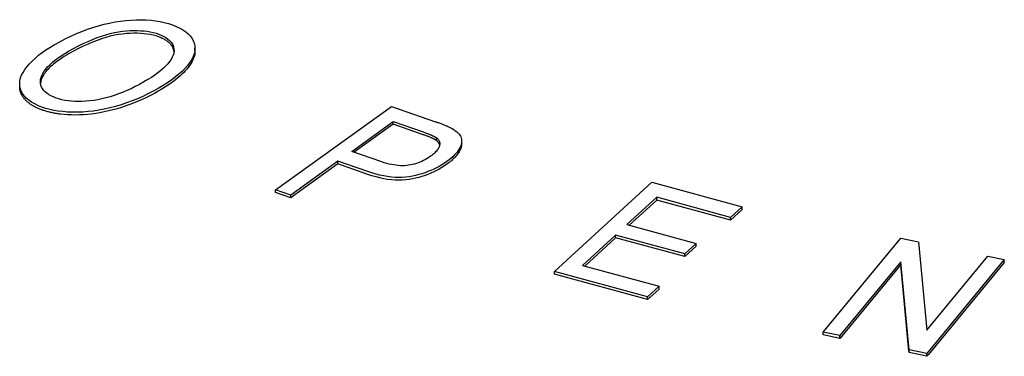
# Model space of a CAD drawing. Header units: millimetres. Extents: x 1102 to 3603, y 544 to 1472.
# Tile 12 of 17: x 1577 to 1608, y 1030 to 1041. Entities that reach past the tile are written whole.
import ezdxf

# ---------------------------------------------------------------- set-up
doc = ezdxf.new("R2010")
doc.units = ezdxf.units.MM
doc.layers.add('DETAIL', color=2, linetype='Continuous')

msp = doc.modelspace()

# ---------------------------------------------------------------- linework, layer by layer
at = {"layer": 'DETAIL'}
for p, q in [((1582.629, 1039.879), (1582.629, 1039.965)), ((1585.179, 1035.482), (1588.853, 1038.124)), ((1588.853, 1038.124), (1590.247, 1037.639)), ((1587.593, 1036.698), (1588.907, 1037.642)), ((1588.907, 1037.556), (1587.674, 1036.669)), ((1588.907, 1037.642), (1589.853, 1037.313)), ((1588.907, 1037.556), (1588.907, 1037.642)), ((1589.853, 1037.227), (1588.907, 1037.556)), ((1590.275, 1037.044), (1590.275, 1037.131)), ((1591.076, 1036.942), (1591.076, 1037.029)), ((1588.548, 1036.366), (1587.593, 1036.698)), ((1587.159, 1036.386), (1585.666, 1035.312)), ((1588.105, 1036.056), (1587.159, 1036.386)), ((1587.159, 1036.299), (1587.159, 1036.386)), ((1587.159, 1036.299), (1585.681, 1035.236)), ((1588.105, 1035.97), (1587.159, 1036.299)), ((1594.015, 1032.894), (1597.097, 1035.72)), ((1597.097, 1035.72), (1599.957, 1034.94)), ((1585.666, 1035.312), (1585.179, 1035.482)), ((1585.179, 1035.395), (1585.179, 1035.482)), ((1585.666, 1035.225), (1585.179, 1035.395)), ((1585.666, 1035.225), (1585.666, 1035.312)), ((1585.681, 1035.236), (1585.666, 1035.225)), ((1597.254, 1035.244), (1596.312, 1034.38)), ((1597.254, 1035.157), (1596.385, 1034.36)), ((1599.593, 1034.606), (1597.254, 1035.244)), ((1597.254, 1035.157), (1597.254, 1035.244)), ((1599.593, 1034.52), (1597.254, 1035.157)), ((1599.957, 1034.94), (1599.593, 1034.606)), ((1599.957, 1034.853), (1599.593, 1034.52)), ((1599.957, 1034.853), (1599.957, 1034.94)), ((1599.593, 1034.52), (1599.593, 1034.606)), ((1596.312, 1034.38), (1598.504, 1033.782)), ((1595.948, 1034.047), (1594.9, 1033.086)), ((1595.948, 1033.96), (1594.973, 1033.066)), ((1598.14, 1033.449), (1595.948, 1034.047)), ((1595.948, 1033.96), (1595.948, 1034.047)), ((1598.14, 1033.362), (1595.948, 1033.96)), ((1602.53, 1030.967), (1604.984, 1033.943)), ((1604.984, 1033.943), (1605.546, 1033.827)), ((1605.546, 1033.827), (1605.809, 1031.037)), ((1598.504, 1033.782), (1598.14, 1033.449)), ((1598.504, 1033.696), (1598.14, 1033.362)), ((1598.504, 1033.696), (1598.504, 1033.782)), ((1598.14, 1033.362), (1598.14, 1033.449)), ((1604.984, 1033.197), (1603.057, 1030.859)), ((1605.247, 1030.407), (1604.984, 1033.197)), ((1604.984, 1033.11), (1604.984, 1033.197)), ((1605.809, 1031.037), (1607.737, 1033.375)), ((1608.263, 1033.267), (1605.81, 1030.291)), ((1607.737, 1033.375), (1608.263, 1033.267)), ((1608.263, 1033.18), (1608.263, 1033.267)), ((1596.965, 1032.09), (1594.015, 1032.894)), ((1594.015, 1032.808), (1594.015, 1032.894)), ((1594.9, 1033.086), (1597.329, 1032.424)), ((1604.984, 1033.11), (1603.063, 1030.78)), ((1605.242, 1030.373), (1604.984, 1033.11)), ((1608.263, 1033.18), (1605.858, 1030.264)), ((1596.965, 1032.003), (1594.015, 1032.808)), ((1597.329, 1032.424), (1596.965, 1032.09)), ((1597.329, 1032.337), (1597.038, 1032.07)), ((1597.329, 1032.337), (1597.329, 1032.424)), ((1596.965, 1032.003), (1596.965, 1032.09)), ((1597.038, 1032.07), (1596.965, 1032.003)), ((1603.057, 1030.859), (1602.53, 1030.967)), ((1602.53, 1030.881), (1602.53, 1030.967)), ((1603.057, 1030.772), (1602.53, 1030.881)), ((1603.057, 1030.772), (1603.057, 1030.859)), ((1603.063, 1030.78), (1603.057, 1030.772)), ((1605.81, 1030.291), (1605.247, 1030.407)), ((1605.247, 1030.321), (1605.247, 1030.407)), ((1605.247, 1030.321), (1605.242, 1030.373)), ((1605.81, 1030.205), (1605.247, 1030.321)), ((1605.81, 1030.205), (1605.81, 1030.291)), ((1605.858, 1030.264), (1605.81, 1030.205))]:
    msp.add_line(p, q, dxfattribs=at)
at = {"layer": 'DETAIL', "flags": 128}
for points in [[(1578.172, 1040.075), (1578.347, 1040.173), (1578.522, 1040.264), (1578.698, 1040.349), (1578.873, 1040.428), (1579.048, 1040.5), (1579.223, 1040.565), (1579.398, 1040.625), (1579.573, 1040.677), (1579.748, 1040.724), (1579.923, 1040.764), (1580.097, 1040.798), (1580.272, 1040.825), (1580.444, 1040.846), (1580.612, 1040.86), (1580.775, 1040.868), (1580.934, 1040.87), (1581.088, 1040.866), (1581.237, 1040.855), (1581.382, 1040.838), (1581.522, 1040.814), (1581.658, 1040.784), (1581.789, 1040.748), (1581.916, 1040.706), (1582.038, 1040.657)], [(1578.628, 1039.87), (1578.785, 1039.958), (1578.94, 1040.04), (1579.092, 1040.115), (1579.241, 1040.184), (1579.387, 1040.246), (1579.531, 1040.302), (1579.671, 1040.352), (1579.809, 1040.395), (1579.944, 1040.431), (1580.076, 1040.462), (1580.206, 1040.485), (1580.332, 1040.503), (1580.456, 1040.515), (1580.575, 1040.523), (1580.691, 1040.527), (1580.803, 1040.526), (1580.911, 1040.522), (1581.016, 1040.514), (1581.116, 1040.502), (1581.213, 1040.485), (1581.306, 1040.465), (1581.395, 1040.44), (1581.48, 1040.412), (1581.562, 1040.379)], [(1581.562, 1040.293), (1581.48, 1040.325), (1581.395, 1040.354), (1581.306, 1040.378), (1581.213, 1040.399), (1581.116, 1040.415), (1581.016, 1040.427), (1580.911, 1040.436), (1580.803, 1040.44), (1580.691, 1040.44), (1580.575, 1040.436), (1580.456, 1040.428), (1580.332, 1040.416), (1580.206, 1040.399), (1580.076, 1040.375), (1579.944, 1040.345), (1579.809, 1040.308), (1579.671, 1040.265), (1579.531, 1040.216), (1579.387, 1040.16), (1579.241, 1040.097), (1579.092, 1040.029), (1578.94, 1039.953), (1578.785, 1039.872), (1578.628, 1039.784)], [(1581.562, 1040.379), (1581.641, 1040.342), (1581.711, 1040.301), (1581.773, 1040.257), (1581.826, 1040.211), (1581.871, 1040.162), (1581.907, 1040.109), (1581.935, 1040.054), (1581.954, 1039.996), (1581.964, 1039.935), (1581.965, 1039.874), (1581.956, 1039.81), (1581.937, 1039.746), (1581.91, 1039.68), (1581.872, 1039.613), (1581.826, 1039.545), (1581.769, 1039.475), (1581.704, 1039.404), (1581.63, 1039.333), (1581.548, 1039.261), (1581.457, 1039.189), (1581.358, 1039.116), (1581.251, 1039.043), (1581.135, 1038.97), (1581.01, 1038.896)], [(1582.038, 1040.657), (1582.149, 1040.604), (1582.249, 1040.547), (1582.338, 1040.486), (1582.415, 1040.422), (1582.48, 1040.354), (1582.533, 1040.282), (1582.575, 1040.206), (1582.605, 1040.127), (1582.623, 1040.045), (1582.629, 1039.961), (1582.622, 1039.876), (1582.603, 1039.79), (1582.571, 1039.702), (1582.527, 1039.612), (1582.471, 1039.521), (1582.402, 1039.429), (1582.321, 1039.336), (1582.23, 1039.243), (1582.129, 1039.15), (1582.017, 1039.058), (1581.895, 1038.966), (1581.763, 1038.874), (1581.62, 1038.782), (1581.466, 1038.691)], [(1577.668, 1038.145), (1577.554, 1038.199), (1577.452, 1038.257), (1577.362, 1038.319), (1577.285, 1038.385), (1577.22, 1038.454), (1577.167, 1038.527), (1577.126, 1038.604), (1577.098, 1038.684), (1577.081, 1038.767), (1577.078, 1038.852), (1577.086, 1038.937), (1577.106, 1039.024), (1577.139, 1039.112), (1577.184, 1039.202), (1577.242, 1039.293), (1577.311, 1039.385), (1577.391, 1039.476), (1577.479, 1039.567), (1577.574, 1039.655), (1577.678, 1039.743), (1577.79, 1039.828), (1577.909, 1039.912), (1578.036, 1039.994), (1578.172, 1040.075)], [(1581.963, 1039.857), (1581.96, 1039.879), (1581.956, 1039.902), (1581.95, 1039.924), (1581.943, 1039.945), (1581.935, 1039.966), (1581.926, 1039.987), (1581.916, 1040.008), (1581.904, 1040.027), (1581.892, 1040.047), (1581.878, 1040.066), (1581.863, 1040.085), (1581.847, 1040.103), (1581.829, 1040.121), (1581.811, 1040.139), (1581.791, 1040.156), (1581.77, 1040.173), (1581.748, 1040.189), (1581.725, 1040.205), (1581.701, 1040.221), (1581.675, 1040.236), (1581.649, 1040.251), (1581.621, 1040.265), (1581.592, 1040.279), (1581.562, 1040.293)], [(1578.144, 1038.423), (1578.065, 1038.46), (1577.995, 1038.5), (1577.933, 1038.542), (1577.879, 1038.587), (1577.834, 1038.635), (1577.797, 1038.685), (1577.769, 1038.737), (1577.749, 1038.792), (1577.738, 1038.849), (1577.735, 1038.909), (1577.741, 1038.971), (1577.755, 1039.036), (1577.778, 1039.102), (1577.81, 1039.169), (1577.851, 1039.236), (1577.901, 1039.304), (1577.96, 1039.373), (1578.028, 1039.442), (1578.105, 1039.512), (1578.192, 1039.583), (1578.287, 1039.654), (1578.392, 1039.725), (1578.505, 1039.798), (1578.628, 1039.87)], [(1578.628, 1039.784), (1578.558, 1039.743), (1578.491, 1039.702), (1578.427, 1039.662), (1578.366, 1039.621), (1578.307, 1039.581), (1578.251, 1039.541), (1578.199, 1039.501), (1578.149, 1039.462), (1578.102, 1039.423), (1578.057, 1039.383), (1578.016, 1039.344), (1577.978, 1039.305), (1577.942, 1039.267), (1577.909, 1039.228), (1577.879, 1039.19), (1577.852, 1039.152), (1577.828, 1039.114), (1577.806, 1039.076), (1577.788, 1039.039), (1577.772, 1039.002), (1577.759, 1038.964), (1577.749, 1038.928), (1577.742, 1038.891), (1577.737, 1038.856)], [(1582.629, 1039.879), (1582.627, 1039.829), (1582.62, 1039.779), (1582.61, 1039.728), (1582.595, 1039.677), (1582.576, 1039.626), (1582.552, 1039.574), (1582.525, 1039.521), (1582.493, 1039.468), (1582.456, 1039.414), (1582.416, 1039.36), (1582.371, 1039.306), (1582.323, 1039.251), (1582.271, 1039.197), (1582.216, 1039.142), (1582.157, 1039.088), (1582.094, 1039.034), (1582.028, 1038.98), (1581.959, 1038.926), (1581.886, 1038.872), (1581.809, 1038.819), (1581.729, 1038.765), (1581.645, 1038.711), (1581.557, 1038.658), (1581.466, 1038.605)], [(1581.01, 1038.896), (1580.874, 1038.82), (1580.739, 1038.749), (1580.604, 1038.683), (1580.47, 1038.622), (1580.337, 1038.567), (1580.204, 1038.516), (1580.072, 1038.469), (1579.941, 1038.428), (1579.81, 1038.392), (1579.68, 1038.361), (1579.551, 1038.335), (1579.422, 1038.314), (1579.295, 1038.298), (1579.172, 1038.286), (1579.053, 1038.279), (1578.938, 1038.276), (1578.826, 1038.278), (1578.717, 1038.285), (1578.613, 1038.296), (1578.512, 1038.312), (1578.414, 1038.333), (1578.321, 1038.358), (1578.231, 1038.388), (1578.144, 1038.423)], [(1577.251, 1038.332), (1577.237, 1038.347), (1577.223, 1038.363), (1577.21, 1038.379), (1577.198, 1038.395), (1577.186, 1038.411), (1577.175, 1038.427), (1577.165, 1038.444), (1577.155, 1038.461), (1577.145, 1038.478), (1577.137, 1038.495), (1577.128, 1038.512), (1577.121, 1038.53), (1577.114, 1038.547), (1577.108, 1038.565), (1577.102, 1038.583), (1577.097, 1038.602), (1577.092, 1038.62), (1577.088, 1038.638), (1577.085, 1038.657), (1577.082, 1038.675), (1577.08, 1038.694), (1577.079, 1038.713), (1577.078, 1038.731), (1577.077, 1038.75)], [(1581.466, 1038.691), (1581.305, 1038.602), (1581.141, 1038.517), (1580.975, 1038.439), (1580.807, 1038.365), (1580.636, 1038.296), (1580.463, 1038.233), (1580.287, 1038.175), (1580.109, 1038.122), (1579.931, 1038.076), (1579.756, 1038.036), (1579.582, 1038.002), (1579.412, 1037.976), (1579.243, 1037.956), (1579.077, 1037.943), (1578.913, 1037.937), (1578.751, 1037.938), (1578.594, 1037.944), (1578.442, 1037.957), (1578.298, 1037.974), (1578.159, 1037.997), (1578.027, 1038.026), (1577.901, 1038.06), (1577.782, 1038.1), (1577.668, 1038.145)], [(1581.466, 1038.605), (1581.342, 1038.535), (1581.217, 1038.469), (1581.09, 1038.406), (1580.961, 1038.346), (1580.832, 1038.289), (1580.7, 1038.235), (1580.568, 1038.184), (1580.434, 1038.137), (1580.299, 1038.092), (1580.162, 1038.051), (1580.024, 1038.013), (1579.888, 1037.978), (1579.753, 1037.948), (1579.619, 1037.922), (1579.487, 1037.9), (1579.356, 1037.882), (1579.226, 1037.868), (1579.098, 1037.858), (1578.971, 1037.852), (1578.846, 1037.85), (1578.722, 1037.852), (1578.601, 1037.857), (1578.484, 1037.866), (1578.37, 1037.878)], [(1577.668, 1038.059), (1577.646, 1038.068), (1577.624, 1038.078), (1577.603, 1038.089), (1577.582, 1038.099), (1577.561, 1038.109), (1577.541, 1038.12), (1577.521, 1038.13), (1577.502, 1038.141), (1577.483, 1038.152), (1577.464, 1038.163), (1577.446, 1038.174), (1577.429, 1038.186), (1577.412, 1038.197), (1577.395, 1038.209), (1577.379, 1038.22), (1577.363, 1038.232), (1577.347, 1038.244), (1577.332, 1038.256), (1577.318, 1038.269), (1577.303, 1038.281), (1577.29, 1038.294), (1577.276, 1038.306), (1577.264, 1038.319), (1577.251, 1038.332)], [(1578.37, 1037.878), (1578.337, 1037.882), (1578.304, 1037.887), (1578.272, 1037.891), (1578.24, 1037.897), (1578.208, 1037.902), (1578.177, 1037.908), (1578.146, 1037.913), (1578.115, 1037.92), (1578.085, 1037.926), (1578.055, 1037.933), (1578.025, 1037.94), (1577.995, 1037.947), (1577.966, 1037.955), (1577.938, 1037.963), (1577.909, 1037.971), (1577.881, 1037.98), (1577.853, 1037.989), (1577.826, 1037.998), (1577.799, 1038.007), (1577.772, 1038.017), (1577.746, 1038.027), (1577.719, 1038.037), (1577.694, 1038.048), (1577.668, 1038.059)], [(1590.247, 1037.639), (1590.277, 1037.629), (1590.307, 1037.618), (1590.335, 1037.608), (1590.363, 1037.598), (1590.391, 1037.588), (1590.417, 1037.578), (1590.443, 1037.568), (1590.468, 1037.558), (1590.492, 1037.549), (1590.516, 1037.539), (1590.539, 1037.53), (1590.561, 1037.52), (1590.583, 1037.511), (1590.603, 1037.502), (1590.623, 1037.493), (1590.643, 1037.485), (1590.661, 1037.476), (1590.679, 1037.467), (1590.696, 1037.459), (1590.712, 1037.451), (1590.728, 1037.442), (1590.743, 1037.434), (1590.757, 1037.426), (1590.771, 1037.418)], [(1589.853, 1037.313), (1589.88, 1037.304), (1589.907, 1037.294), (1589.932, 1037.285), (1589.957, 1037.276), (1589.98, 1037.267), (1590.003, 1037.259), (1590.026, 1037.25), (1590.047, 1037.242), (1590.067, 1037.234), (1590.087, 1037.226), (1590.106, 1037.218), (1590.124, 1037.21), (1590.141, 1037.203), (1590.157, 1037.195), (1590.173, 1037.188), (1590.187, 1037.181), (1590.201, 1037.174), (1590.214, 1037.167), (1590.226, 1037.161), (1590.238, 1037.155), (1590.248, 1037.148), (1590.258, 1037.142), (1590.267, 1037.136), (1590.275, 1037.131)], [(1590.771, 1037.418), (1590.825, 1037.386), (1590.874, 1037.353), (1590.918, 1037.319), (1590.957, 1037.284), (1590.99, 1037.249), (1591.017, 1037.212), (1591.04, 1037.175), (1591.057, 1037.137), (1591.068, 1037.097), (1591.075, 1037.056), (1591.075, 1037.014), (1591.071, 1036.97), (1591.061, 1036.925), (1591.046, 1036.878), (1591.025, 1036.829), (1590.999, 1036.779), (1590.967, 1036.728), (1590.931, 1036.678), (1590.89, 1036.627), (1590.843, 1036.577), (1590.792, 1036.527), (1590.736, 1036.477), (1590.675, 1036.428), (1590.609, 1036.378)], [(1590.275, 1037.044), (1590.267, 1037.05), (1590.258, 1037.056), (1590.248, 1037.062), (1590.238, 1037.068), (1590.226, 1037.074), (1590.214, 1037.081), (1590.201, 1037.088), (1590.187, 1037.094), (1590.173, 1037.101), (1590.157, 1037.109), (1590.141, 1037.116), (1590.124, 1037.124), (1590.106, 1037.131), (1590.087, 1037.139), (1590.067, 1037.147), (1590.047, 1037.155), (1590.026, 1037.164), (1590.003, 1037.172), (1589.98, 1037.181), (1589.957, 1037.19), (1589.932, 1037.199), (1589.907, 1037.208), (1589.88, 1037.217), (1589.853, 1037.227)], [(1590.275, 1037.131), (1590.297, 1037.113), (1590.317, 1037.095), (1590.334, 1037.076), (1590.349, 1037.056), (1590.361, 1037.035), (1590.37, 1037.013), (1590.376, 1036.991), (1590.38, 1036.968), (1590.381, 1036.944), (1590.38, 1036.919), (1590.376, 1036.894), (1590.369, 1036.868), (1590.36, 1036.841), (1590.348, 1036.815), (1590.334, 1036.788), (1590.317, 1036.761), (1590.297, 1036.734), (1590.275, 1036.707), (1590.251, 1036.68), (1590.224, 1036.653), (1590.195, 1036.625), (1590.163, 1036.598), (1590.128, 1036.571), (1590.091, 1036.543)], [(1590.377, 1036.9), (1590.376, 1036.907), (1590.374, 1036.914), (1590.372, 1036.921), (1590.37, 1036.927), (1590.367, 1036.934), (1590.364, 1036.94), (1590.361, 1036.946), (1590.358, 1036.953), (1590.355, 1036.959), (1590.351, 1036.965), (1590.347, 1036.971), (1590.343, 1036.977), (1590.339, 1036.983), (1590.334, 1036.989), (1590.329, 1036.995), (1590.324, 1037.001), (1590.319, 1037.006), (1590.313, 1037.012), (1590.307, 1037.017), (1590.301, 1037.023), (1590.295, 1037.028), (1590.288, 1037.034), (1590.282, 1037.039), (1590.275, 1037.044)], [(1591.076, 1036.942), (1591.075, 1036.918), (1591.072, 1036.894), (1591.068, 1036.869), (1591.062, 1036.844), (1591.055, 1036.818), (1591.046, 1036.792), (1591.035, 1036.765), (1591.022, 1036.737), (1591.008, 1036.71), (1590.992, 1036.682), (1590.975, 1036.653), (1590.956, 1036.625), (1590.935, 1036.597), (1590.913, 1036.569), (1590.89, 1036.541), (1590.865, 1036.513), (1590.838, 1036.485), (1590.81, 1036.457), (1590.78, 1036.43), (1590.749, 1036.402), (1590.716, 1036.374), (1590.682, 1036.347), (1590.646, 1036.319), (1590.609, 1036.292)], [(1590.609, 1036.378), (1590.53, 1036.324), (1590.448, 1036.272), (1590.365, 1036.223), (1590.279, 1036.177), (1590.191, 1036.134), (1590.102, 1036.094), (1590.009, 1036.056), (1589.915, 1036.022), (1589.819, 1035.99), (1589.72, 1035.961), (1589.619, 1035.936), (1589.516, 1035.913), (1589.411, 1035.894), (1589.303, 1035.881), (1589.193, 1035.873), (1589.081, 1035.871), (1588.967, 1035.875), (1588.851, 1035.884), (1588.732, 1035.899), (1588.611, 1035.919), (1588.488, 1035.945), (1588.363, 1035.977), (1588.235, 1036.014), (1588.105, 1036.056)], [(1590.091, 1036.543), (1590.037, 1036.506), (1589.983, 1036.472), (1589.928, 1036.439), (1589.872, 1036.409), (1589.815, 1036.382), (1589.758, 1036.357), (1589.7, 1036.334), (1589.641, 1036.314), (1589.581, 1036.296), (1589.521, 1036.281), (1589.459, 1036.268), (1589.397, 1036.257), (1589.334, 1036.249), (1589.27, 1036.244), (1589.204, 1036.243), (1589.137, 1036.244), (1589.068, 1036.248), (1588.998, 1036.256), (1588.926, 1036.267), (1588.853, 1036.28), (1588.779, 1036.297), (1588.703, 1036.317), (1588.626, 1036.34), (1588.548, 1036.366)], [(1590.609, 1036.292), (1590.53, 1036.237), (1590.448, 1036.185), (1590.365, 1036.136), (1590.279, 1036.09), (1590.191, 1036.047), (1590.102, 1036.007), (1590.009, 1035.97), (1589.915, 1035.935), (1589.819, 1035.904), (1589.72, 1035.875), (1589.619, 1035.849), (1589.516, 1035.826), (1589.411, 1035.807), (1589.303, 1035.794), (1589.193, 1035.787), (1589.081, 1035.785), (1588.967, 1035.788), (1588.851, 1035.797), (1588.732, 1035.812), (1588.611, 1035.832), (1588.488, 1035.858), (1588.363, 1035.89), (1588.235, 1035.927), (1588.105, 1035.97)]]:
    msp.add_lwpolyline(points, dxfattribs=at)

doc.saveas('drawing.dxf')
